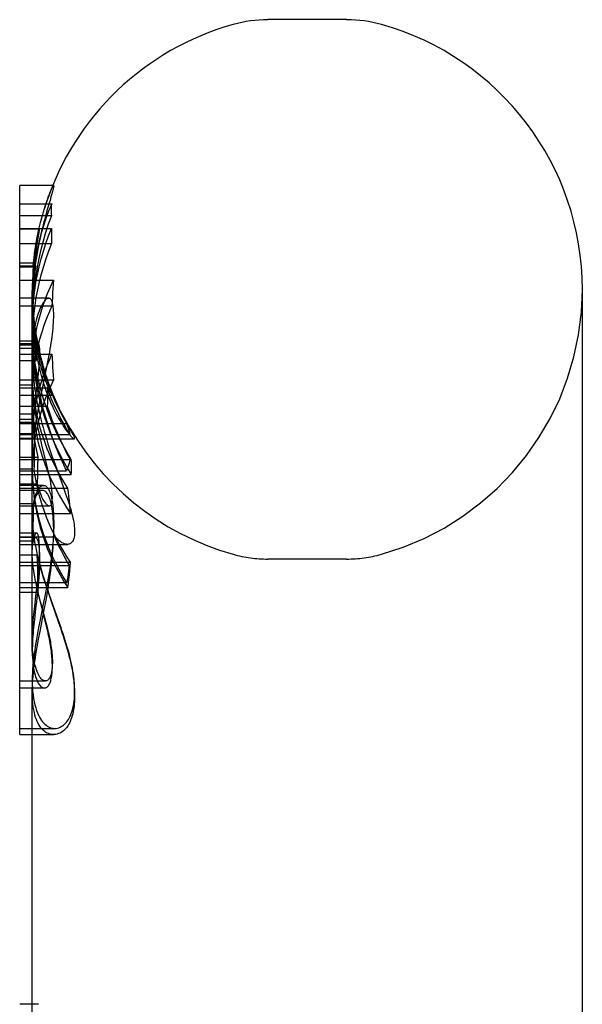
# Model space of a CAD drawing. Header units: inches. Extents: x 0 to 225, y 0 to 145.
# Tile 90 of 104: x 127.699 to 128.325, y 109.72 to 110.815. Entities that reach past the tile are written whole.
import ezdxf

# ---------------------------------------------------------------- set-up
doc = ezdxf.new("R2010")
doc.units = ezdxf.units.IN
doc.header["$LTSCALE"] = 12.349732
doc.header["$MEASUREMENT"] = 0
doc.linetypes.add('HIDDEN', pattern=[0.2, 0.1, -0.1])
doc.layers.get('0').update_dxf_attribs({"linetype": 'CONTINUOUS'})
doc.layers.add('DEFAULT_2', color=8, linetype='HIDDEN')

msp = doc.modelspace()

# ---------------------------------------------------------------- linework, layer by layer
at = {"color": 7, "linetype": 'Continuous'}
for p, q in [((128.0626, 110.8152), (127.9751, 110.8152)), ((127.6989, 110.0201), (127.6989, 110.6307)), ((127.7355, 110.6307), (127.6989, 110.6307)), ((127.6989, 110.6103), (127.7345, 110.6103)), ((127.6989, 110.5975), (127.7345, 110.5975)), ((128.3249, 108.5402), (128.3249, 110.5152)), ((127.7312, 110.5053), (127.6989, 110.5053)), ((127.7295, 110.4308), (127.7309, 110.4383)), ((127.7272, 110.4197), (127.7295, 110.4308)), ((127.7235, 110.4013), (127.7272, 110.4197)), ((127.722, 110.3938), (127.7235, 110.4013)), ((127.7205, 110.3862), (127.722, 110.3938)), ((127.6989, 110.3496), (127.7147, 110.3496)), ((127.7129, 110.2916), (127.7129, 110.3496)), ((127.6989, 110.3154), (127.7129, 110.3154)), ((127.724, 110.2916), (127.6989, 110.2916)), ((127.7244, 110.2916), (127.724, 110.2916)), ((127.7282, 110.1696), (127.7297, 110.178)), ((127.7258, 110.157), (127.7282, 110.1696)), ((127.7215, 110.1348), (127.7258, 110.157)), ((127.7199, 110.1262), (127.7215, 110.1348)), ((127.7184, 110.1177), (127.7199, 110.1262)), ((127.7129, 109.7106), (127.7129, 110.0676)), ((127.6989, 110.02), (127.7129, 110.02)), ((127.7129, 109.7199), (127.6989, 109.7199))]:
    msp.add_line(p, q, dxfattribs=at)
for points in [[(127.7345, 110.5975), (127.7344, 110.5996), (127.7343, 110.6018), (127.7343, 110.6039), (127.7343, 110.606), (127.7344, 110.6082), (127.7345, 110.6103)], [(127.7141, 110.5053), (127.7144, 110.5093), (127.7155, 110.5195), (127.7169, 110.5296), (127.7185, 110.5396), (127.7205, 110.5496), (127.7228, 110.5594), (127.7253, 110.5691), (127.7281, 110.5787), (127.7311, 110.5882), (127.7345, 110.5975)], [(127.7367, 110.4866), (127.7367, 110.489), (127.7366, 110.4913), (127.7364, 110.4934), (127.7362, 110.4953), (127.736, 110.4971), (127.7357, 110.4987), (127.7354, 110.5001), (127.735, 110.5013), (127.7346, 110.5024), (127.7341, 110.5033), (127.7336, 110.504), (127.733, 110.5045), (127.7325, 110.5049), (127.7318, 110.5052), (127.7312, 110.5053)], [(127.7309, 110.4383), (127.7316, 110.4419), (127.7323, 110.4455), (127.7329, 110.449), (127.7334, 110.4524), (127.734, 110.4557), (127.7345, 110.459), (127.7349, 110.4623), (127.7353, 110.4655), (127.7357, 110.4686), (127.736, 110.4717), (127.7362, 110.4748), (127.7364, 110.4778), (127.7366, 110.4808), (127.7367, 110.4838), (127.7367, 110.4866)], [(127.7147, 110.3496), (127.7152, 110.3539), (127.7158, 110.3581), (127.7164, 110.3623), (127.717, 110.3664), (127.7177, 110.3705), (127.7183, 110.3745), (127.719, 110.3784), (127.7198, 110.3823), (127.7205, 110.3862)], [(127.7367, 110.2463), (127.7367, 110.2496), (127.7366, 110.253), (127.7365, 110.2563), (127.7363, 110.2595), (127.7361, 110.2626), (127.7358, 110.2655), (127.7355, 110.2683), (127.7351, 110.271), (127.7347, 110.2734), (127.7343, 110.2757), (127.7338, 110.2778), (127.7332, 110.2798), (127.7327, 110.2815), (127.7321, 110.2832), (127.7314, 110.2847), (127.7308, 110.286), (127.7301, 110.2872), (127.7293, 110.2883), (127.7286, 110.2892), (127.7278, 110.29), (127.727, 110.2906), (127.7261, 110.2911), (127.7253, 110.2914), (127.7244, 110.2916)], [(127.7297, 110.178), (127.7304, 110.1821), (127.7311, 110.1862), (127.7317, 110.1902), (127.7323, 110.1942), (127.7329, 110.1981), (127.7334, 110.2019), (127.7339, 110.2057), (127.7344, 110.2095), (127.7348, 110.2133), (127.7352, 110.217), (127.7355, 110.2208), (127.7359, 110.2245), (127.7361, 110.2283), (127.7363, 110.232), (127.7365, 110.2357), (127.7366, 110.2393), (127.7367, 110.2428), (127.7367, 110.2463)], [(127.7129, 110.0676), (127.7129, 110.069), (127.713, 110.073), (127.7131, 110.077), (127.7134, 110.081), (127.7137, 110.085), (127.7141, 110.089), (127.7146, 110.0931), (127.7151, 110.0971), (127.7157, 110.1012), (127.7163, 110.1053), (127.717, 110.1094), (127.7177, 110.1136), (127.7184, 110.1177)]]:
    msp.add_lwpolyline(points, dxfattribs=at)
for centre, radius, start, end in [((128.0189, 110.5152), 0.306, 105.6303, 161.8811), ((127.9751, 110.6714), 0.1437, 90, 105.6303), ((128.0626, 110.6714), 0.1437, 74.3697, 90), ((128.0189, 110.5152), 0.306, 0, 74.3697)]:
    msp.add_arc(centre, radius, start, end, dxfattribs=at)
at = {"layer": 'DEFAULT_2', "color": 8, "linetype": 'HIDDEN'}
for p, q in [((127.7365, 110.6307), (127.7355, 110.6307)), ((127.7346, 110.6213), (127.7337, 110.618)), ((127.7299, 110.605), (127.7283, 110.5995)), ((127.6989, 110.5829), (127.7344, 110.5829)), ((127.7209, 110.5823), (127.6989, 110.5823)), ((127.7187, 110.5678), (127.7202, 110.5765)), ((127.7202, 110.5765), (127.7205, 110.5783)), ((127.6989, 110.5661), (127.7344, 110.5661)), ((127.7181, 110.5645), (127.7187, 110.5678)), ((127.7163, 110.5604), (127.716, 110.5581)), ((127.6989, 110.5446), (127.7143, 110.5446)), ((127.714, 110.5419), (127.7143, 110.5446)), ((127.6989, 110.5414), (127.7167, 110.5414)), ((127.6989, 110.5401), (127.7139, 110.5401)), ((127.7139, 110.5401), (127.714, 110.5419)), ((127.6989, 110.5254), (127.7364, 110.5254)), ((127.7129, 110.5152), (127.7129, 110.5048)), ((127.713, 110.4972), (127.7129, 110.5049)), ((127.7129, 110.4953), (127.7129, 110.5035)), ((127.6989, 110.497), (127.7348, 110.497)), ((127.7129, 110.424), (127.7129, 110.4972)), ((127.7137, 110.4823), (127.7133, 110.4878)), ((127.6989, 110.458), (127.7181, 110.458)), ((127.7192, 110.4546), (127.6989, 110.4546)), ((127.6989, 110.4535), (127.7191, 110.4535)), ((127.6989, 110.4497), (127.7173, 110.4497)), ((127.7189, 110.4547), (127.7191, 110.4535)), ((127.6989, 110.4431), (127.7348, 110.4431)), ((127.6989, 110.436), (127.7173, 110.436)), ((127.713, 110.4163), (127.7129, 110.424)), ((127.7198, 110.4255), (127.7193, 110.4213)), ((127.6989, 110.4147), (127.7364, 110.4147)), ((127.7129, 110.3496), (127.7129, 110.4179)), ((127.7189, 110.4175), (127.7185, 110.4139)), ((127.7193, 110.4213), (127.7189, 110.4175)), ((127.7281, 110.4195), (127.729, 110.4166)), ((127.729, 110.4166), (127.7299, 110.414)), ((127.7299, 110.414), (127.7307, 110.4115)), ((127.7307, 110.4115), (127.7317, 110.4086)), ((127.6989, 110.4089), (127.7131, 110.4089)), ((127.6989, 110.4056), (127.7294, 110.4056)), ((127.7131, 110.4089), (127.713, 110.3817)), ((127.7317, 110.4086), (127.733, 110.405)), ((127.6989, 110.3974), (127.7351, 110.3974)), ((127.7164, 110.3975), (127.7157, 110.3913)), ((127.6989, 110.3854), (127.7295, 110.3854)), ((127.713, 110.3817), (127.7131, 110.355)), ((127.6989, 110.3767), (127.7142, 110.3767)), ((127.6989, 110.3708), (127.7131, 110.3708)), ((127.6989, 110.3675), (127.7151, 110.3675)), ((127.7142, 110.3767), (127.7143, 110.3676)), ((127.7143, 110.3676), (127.7145, 110.3586)), ((127.7153, 110.3539), (127.7151, 110.3675)), ((127.747, 110.3747), (127.7457, 110.3772)), ((127.6989, 110.3659), (127.751, 110.3659)), ((127.7145, 110.3586), (127.7147, 110.3496)), ((127.6989, 110.355), (127.7131, 110.355)), ((127.6989, 110.3539), (127.7548, 110.3539)), ((127.6989, 110.3489), (127.7597, 110.3489)), ((127.7256, 110.3489), (127.7239, 110.3539)), ((127.729, 110.3201), (127.7251, 110.336)), ((127.6989, 110.3287), (127.7189, 110.3287)), ((127.6989, 110.326), (127.7549, 110.326)), ((127.6989, 110.326), (127.7562, 110.326)), ((127.7129, 110.3154), (127.7129, 110.3246)), ((127.7189, 110.3287), (127.7188, 110.3187)), ((127.6989, 110.3135), (127.7151, 110.3135)), ((127.6989, 110.3135), (127.751, 110.3135)), ((127.7164, 110.3058), (127.7151, 110.3135)), ((127.7188, 110.3187), (127.7187, 110.3087)), ((127.7378, 110.3215), (127.7408, 110.313)), ((127.7408, 110.313), (127.7464, 110.2978)), ((127.6989, 110.3091), (127.7562, 110.3091)), ((127.7187, 110.3087), (127.7184, 110.2987)), ((127.6989, 110.2987), (127.7184, 110.2987)), ((127.7253, 110.2972), (127.6989, 110.2972)), ((127.6989, 110.2941), (127.7525, 110.2941)), ((127.7129, 110.1123), (127.7129, 110.2916)), ((127.6989, 110.277), (127.7143, 110.277)), ((127.6989, 110.2744), (127.7318, 110.2744)), ((127.7142, 110.2632), (127.7143, 110.277)), ((127.6989, 110.2657), (127.7555, 110.2657)), ((127.714, 110.2493), (127.7142, 110.2632)), ((127.7139, 110.2354), (127.714, 110.2493)), ((127.7176, 110.2441), (127.6989, 110.2441)), ((127.6989, 110.2401), (127.7375, 110.2401)), ((127.7165, 110.2391), (127.6989, 110.2391)), ((127.7165, 110.2391), (127.7166, 110.2391)), ((127.6989, 110.2354), (127.7139, 110.2354)), ((127.6989, 110.2314), (127.7522, 110.2314)), ((127.6989, 110.2198), (127.7181, 110.2198)), ((127.7181, 110.2198), (127.7185, 110.2059)), ((128.0626, 110.2152), (127.9751, 110.2152)), ((127.6989, 110.2117), (127.7555, 110.2117)), ((127.6989, 110.2081), (127.754, 110.2081)), ((127.7185, 110.2059), (127.7188, 110.1921)), ((127.7187, 110.1881), (127.7192, 110.1927)), ((127.6989, 110.1891), (127.7513, 110.1891)), ((127.6989, 110.1834), (127.7525, 110.1834)), ((127.7181, 110.1833), (127.7187, 110.1881)), ((127.7188, 110.1921), (127.7191, 110.1782)), ((127.7193, 110.1844), (127.7189, 110.1797)), ((127.7297, 110.1815), (127.7271, 110.1891)), ((127.7291, 110.1859), (127.7275, 110.1776)), ((127.6989, 110.1782), (127.7191, 110.1782)), ((127.7183, 110.1749), (127.7175, 110.1676)), ((127.7189, 110.1797), (127.7183, 110.1749)), ((127.7149, 110.1567), (127.7156, 110.1627)), ((127.7166, 110.1601), (127.7153, 110.1481)), ((127.7175, 110.1676), (127.7166, 110.1601)), ((127.7257, 110.1527), (127.7217, 110.1687)), ((127.7217, 110.168), (127.7227, 110.1641)), ((127.7227, 110.1641), (127.7237, 110.1603)), ((127.7416, 110.1481), (127.7341, 110.1689)), ((127.7344, 110.1673), (127.7418, 110.1457)), ((127.727, 110.1476), (127.7257, 110.1527)), ((127.7153, 110.1481), (127.7146, 110.142)), ((127.7215, 110.1476), (127.7199, 110.1389)), ((127.7137, 110.1099), (127.7133, 110.1137)), ((127.6989, 110.0796), (127.7275, 110.0796)), ((127.6989, 110.0718), (127.7263, 110.0718)), ((127.7129, 110.0803), (127.7129, 110.0676)), ((127.7259, 110.0718), (127.7263, 110.0718)), ((127.6989, 110.0268), (127.7378, 110.0268)), ((127.7129, 110.02), (127.7367, 110.02)), ((127.7367, 110.02), (127.7359, 110.0201)), ((127.7378, 110.0268), (127.7381, 110.0268)), ((127.7197, 109.7199), (127.7129, 109.7199))]:
    msp.add_line(p, q, dxfattribs=at)
for points in [[(127.733, 110.624), (127.7335, 110.625), (127.7339, 110.626), (127.7343, 110.6269), (127.7347, 110.6277), (127.735, 110.6284), (127.7353, 110.629), (127.7356, 110.6295), (127.7358, 110.6299), (127.736, 110.6302), (127.7362, 110.6304), (127.7364, 110.6306), (127.7365, 110.6307), (127.7365, 110.6307)], [(127.7365, 110.6307), (127.7366, 110.6307), (127.7366, 110.6306), (127.7367, 110.6304), (127.7367, 110.6301)], [(127.7264, 110.6053), (127.7272, 110.6076), (127.7279, 110.6098), (127.7286, 110.612), (127.7293, 110.614), (127.73, 110.616), (127.7306, 110.6178), (127.7313, 110.6195), (127.7319, 110.6211), (127.7325, 110.6226), (127.733, 110.624)], [(127.7367, 110.6301), (127.7367, 110.6297), (127.7366, 110.6291), (127.7364, 110.6284), (127.7363, 110.6275), (127.736, 110.6266), (127.7357, 110.6254), (127.7354, 110.6242), (127.735, 110.6228), (127.7346, 110.6213)], [(127.7345, 110.6103), (127.7311, 110.6023), (127.7281, 110.5942), (127.7253, 110.5859), (127.7228, 110.5776), (127.7205, 110.5691), (127.7185, 110.5605), (127.7169, 110.5519), (127.7155, 110.5432), (127.7144, 110.5344), (127.7136, 110.5256), (127.7131, 110.5167), (127.7129, 110.5077)], [(127.7337, 110.618), (127.7326, 110.6142), (127.7319, 110.6121), (127.7299, 110.605)], [(127.7241, 110.5972), (127.7245, 110.5986), (127.7249, 110.6), (127.7253, 110.6014), (127.7257, 110.6027), (127.726, 110.604), (127.7264, 110.6053)], [(127.7283, 110.5995), (127.7275, 110.5965), (127.7267, 110.5934), (127.7258, 110.5903), (127.725, 110.587), (127.7242, 110.5837)], [(127.7143, 110.5446), (127.7149, 110.55), (127.7155, 110.5551), (127.7162, 110.5599), (127.7169, 110.5645), (127.7177, 110.5688), (127.7184, 110.5729), (127.7192, 110.5766), (127.7199, 110.5802), (127.7206, 110.5835), (127.7214, 110.5866), (127.7221, 110.5895), (127.7227, 110.5922), (127.7234, 110.5948), (127.7241, 110.5972)], [(127.7242, 110.5837), (127.7233, 110.5799), (127.7224, 110.576), (127.7215, 110.5721), (127.7207, 110.5681), (127.7199, 110.564), (127.7191, 110.5598), (127.7183, 110.5556), (127.7176, 110.5513), (127.7169, 110.5468), (127.7162, 110.5423), (127.7156, 110.5376), (127.715, 110.5328), (127.7145, 110.5279), (127.714, 110.5228), (127.7136, 110.5177), (127.7133, 110.5124), (127.7131, 110.507), (127.7129, 110.5014)], [(127.7129, 110.4755), (127.7129, 110.4787), (127.7131, 110.4876), (127.7137, 110.4965), (127.7145, 110.5053), (127.7156, 110.5142), (127.7169, 110.523), (127.7186, 110.5317), (127.7206, 110.5404), (127.7228, 110.5491), (127.7253, 110.5577), (127.7281, 110.5662), (127.7311, 110.5746), (127.7344, 110.5829)], [(127.7209, 110.5823), (127.7209, 110.5823), (127.7208, 110.5822), (127.7207, 110.5819), (127.7206, 110.5816), (127.7205, 110.5811), (127.7203, 110.5806), (127.7201, 110.5799), (127.72, 110.5792), (127.7197, 110.5784), (127.7195, 110.5774), (127.7193, 110.5764), (127.719, 110.5753), (127.7188, 110.5741), (127.7185, 110.5728), (127.7182, 110.5714), (127.7179, 110.5699), (127.7176, 110.5683), (127.7173, 110.5665), (127.717, 110.5646), (127.7166, 110.5626)], [(127.7205, 110.5783), (127.7206, 110.5791), (127.7207, 110.5798), (127.7208, 110.5804), (127.7209, 110.5809), (127.7209, 110.5814), (127.721, 110.5817), (127.721, 110.582)], [(127.721, 110.582), (127.721, 110.5822), (127.7209, 110.5823), (127.7209, 110.5823)], [(127.7344, 110.5829), (127.7344, 110.5801), (127.7343, 110.5773), (127.7343, 110.5745), (127.7343, 110.5717), (127.7344, 110.5689), (127.7344, 110.5661)], [(127.7344, 110.5661), (127.7311, 110.5577), (127.7281, 110.5493), (127.7253, 110.5408), (127.7228, 110.5322), (127.7206, 110.5235), (127.7186, 110.5148), (127.7169, 110.5061), (127.7156, 110.4973), (127.7145, 110.4884), (127.7137, 110.4796), (127.7131, 110.4707), (127.7129, 110.4618), (127.7129, 110.4586)], [(127.7156, 110.5556), (127.7152, 110.5529), (127.7149, 110.5501), (127.7146, 110.547), (127.7142, 110.5437), (127.7139, 110.5401)], [(127.7163, 110.5526), (127.7166, 110.5547), (127.7169, 110.5568), (127.7172, 110.5588)], [(127.7172, 110.5588), (127.7178, 110.5627), (127.7181, 110.5645)], [(127.7129, 110.5049), (127.7129, 110.5076), (127.7129, 110.5121), (127.7131, 110.5163), (127.7132, 110.5204), (127.7135, 110.5243), (127.7137, 110.528), (127.714, 110.5316), (127.7143, 110.535), (127.7146, 110.5382), (127.7149, 110.5414), (127.7152, 110.5444), (127.7156, 110.5472), (127.7159, 110.55), (127.7163, 110.5526)], [(127.7167, 110.5414), (127.7155, 110.5328), (127.7145, 110.5241), (127.7138, 110.5154), (127.7132, 110.5066), (127.7129, 110.4978), (127.7129, 110.4906)], [(127.7129, 110.5035), (127.7132, 110.5111), (127.7138, 110.5188), (127.7145, 110.5263), (127.7155, 110.5339), (127.7167, 110.5414)], [(127.7129, 110.424), (127.713, 110.4323), (127.7134, 110.4403), (127.7142, 110.4483), (127.7152, 110.4562), (127.7164, 110.4641), (127.718, 110.472), (127.7198, 110.4798), (127.7219, 110.4876), (127.7243, 110.4953), (127.7269, 110.5029), (127.7298, 110.5105), (127.733, 110.518), (127.7364, 110.5254)], [(127.7364, 110.5254), (127.7361, 110.5207), (127.7357, 110.516), (127.7355, 110.5113), (127.7352, 110.5065), (127.735, 110.5018), (127.7348, 110.497)], [(127.7129, 110.5061), (127.713, 110.4987), (127.7134, 110.4897), (127.7141, 110.4807), (127.7151, 110.4716), (127.7164, 110.4626), (127.7181, 110.4535), (127.72, 110.4445), (127.7223, 110.4355), (127.7248, 110.4265), (127.7277, 110.4176), (127.7308, 110.4088), (127.7343, 110.4), (127.738, 110.3913), (127.7421, 110.3828), (127.7464, 110.3743), (127.751, 110.3659)], [(127.7129, 110.4782), (127.7131, 110.4886), (127.7136, 110.499), (127.7141, 110.5053)], [(127.7312, 110.5053), (127.7304, 110.5052), (127.7297, 110.5049), (127.7289, 110.5045), (127.7281, 110.5039), (127.7273, 110.5031), (127.7265, 110.5022), (127.7257, 110.5011), (127.7248, 110.4999), (127.724, 110.4985)], [(127.724, 110.4985), (127.723, 110.4968), (127.7221, 110.4949), (127.7212, 110.493), (127.7204, 110.4908), (127.7196, 110.4885), (127.7188, 110.4861), (127.718, 110.4836), (127.7173, 110.4809), (127.7166, 110.4781), (127.716, 110.4751), (127.7154, 110.472), (127.7149, 110.4687), (127.7144, 110.4652), (127.7139, 110.4615), (127.7136, 110.4577), (127.7133, 110.4538), (127.7131, 110.4496), (127.7129, 110.4453), (127.7129, 110.4407)], [(127.7173, 110.4497), (127.716, 110.4574), (127.7149, 110.4651), (127.714, 110.4728), (127.7134, 110.4805), (127.713, 110.4882), (127.7129, 110.4958)], [(127.7129, 110.4953), (127.7129, 110.4899), (127.7131, 110.484), (127.7133, 110.4779)], [(127.7129, 110.489), (127.713, 110.4802), (127.7134, 110.4713), (127.714, 110.4625), (127.7149, 110.4536), (127.716, 110.4448), (127.7173, 110.436)], [(127.7133, 110.4878), (127.7131, 110.4931), (127.713, 110.4972)], [(127.7348, 110.497), (127.7319, 110.4906), (127.7294, 110.4846), (127.7272, 110.479), (127.7254, 110.4737), (127.7237, 110.4687), (127.7223, 110.4641), (127.721, 110.4596), (127.7199, 110.4554), (127.7189, 110.4513), (127.718, 110.4474), (127.7172, 110.4436), (127.7165, 110.4397), (127.7158, 110.4359), (127.7152, 110.4321), (127.7147, 110.4283), (127.7142, 110.4244), (127.7139, 110.4205), (127.7135, 110.4167), (127.7133, 110.4128), (127.7131, 110.4089)], [(127.7133, 110.4779), (127.7138, 110.4716), (127.7143, 110.4656), (127.7149, 110.4597), (127.7156, 110.4541), (127.7164, 110.4486), (127.7173, 110.4433), (127.7183, 110.4382), (127.7193, 110.4332), (127.7204, 110.4284), (127.7216, 110.4237), (127.7228, 110.4192), (127.7241, 110.4149), (127.7254, 110.4106), (127.7267, 110.4066), (127.7281, 110.4027), (127.7295, 110.399), (127.7309, 110.3954), (127.7323, 110.3919), (127.7337, 110.3886), (127.7352, 110.3854), (127.7366, 110.3823), (127.7381, 110.3794)], [(127.7167, 110.4566), (127.716, 110.4612), (127.7153, 110.4661), (127.7147, 110.4712), (127.7142, 110.4766), (127.7137, 110.4823)], [(127.751, 110.3135), (127.7464, 110.3232), (127.7421, 110.3331), (127.738, 110.343), (127.7343, 110.3531), (127.7308, 110.3633), (127.7277, 110.3736), (127.7248, 110.3839), (127.7223, 110.3943), (127.72, 110.4048), (127.7181, 110.4153), (127.7164, 110.4258), (127.7151, 110.4363), (127.7141, 110.4468), (127.7134, 110.4573), (127.713, 110.4678), (127.7129, 110.4764)], [(127.7139, 110.452), (127.7133, 110.4609), (127.7129, 110.4698)], [(127.7129, 110.4586), (127.7129, 110.4529), (127.7133, 110.444), (127.7139, 110.4351), (127.7148, 110.4263), (127.7159, 110.4174), (127.7174, 110.4087), (127.7191, 110.3999), (127.7212, 110.3912), (127.7235, 110.3826), (127.726, 110.374), (127.7289, 110.3656), (127.732, 110.3572), (127.7354, 110.3489), (127.7391, 110.3407), (127.743, 110.3326), (127.7471, 110.3246), (127.7516, 110.3168), (127.7562, 110.3091)], [(127.7265, 110.417), (127.7258, 110.4192), (127.725, 110.4214), (127.7243, 110.4237), (127.7236, 110.4262), (127.7228, 110.4288), (127.7221, 110.4315), (127.7213, 110.4344), (127.7205, 110.4375), (127.7198, 110.4409), (127.719, 110.4444), (127.7182, 110.4482), (127.7175, 110.4522), (127.7167, 110.4566)], [(127.7181, 110.458), (127.7183, 110.4572), (127.7185, 110.4565), (127.7187, 110.4557), (127.7188, 110.455), (127.7189, 110.4547)], [(127.743, 110.3826), (127.7416, 110.3857), (127.7401, 110.3889), (127.7386, 110.3922), (127.7371, 110.3956), (127.7356, 110.3991), (127.7341, 110.4028), (127.7326, 110.4066), (127.7312, 110.4105), (127.7297, 110.4146), (127.7283, 110.4188), (127.7268, 110.4231), (127.7255, 110.4276), (127.7241, 110.4323), (127.7228, 110.4371), (127.7215, 110.4421), (127.7203, 110.4472), (127.7192, 110.4525), (127.7181, 110.458)], [(127.7129, 110.4179), (127.7129, 110.4205), (127.7129, 110.4236), (127.7131, 110.4265), (127.7132, 110.4293), (127.7134, 110.4319), (127.7136, 110.4344), (127.7139, 110.4367), (127.7141, 110.4389), (127.7144, 110.4409), (127.7148, 110.4428), (127.7151, 110.4445), (127.7155, 110.4462), (127.7158, 110.4477), (127.7162, 110.4491)], [(127.7433, 110.3489), (127.7391, 110.3576), (127.7354, 110.3658), (127.732, 110.3741), (127.7289, 110.3825), (127.726, 110.3909), (127.7235, 110.3995), (127.7212, 110.4081), (127.7191, 110.4168), (127.7174, 110.4255), (127.7159, 110.4343), (127.7148, 110.4431), (127.7139, 110.452)], [(127.7162, 110.4491), (127.7165, 110.4501), (127.7168, 110.451), (127.7171, 110.4518), (127.7174, 110.4525), (127.7177, 110.4531), (127.718, 110.4536), (127.7183, 110.454), (127.7186, 110.4543), (127.7189, 110.4545), (127.7191, 110.4546), (127.7192, 110.4546)], [(127.7173, 110.436), (127.7173, 110.4383), (127.7174, 110.4406), (127.7174, 110.4428), (127.7174, 110.4451), (127.7173, 110.4474), (127.7173, 110.4497)], [(127.7191, 110.4535), (127.7196, 110.451), (127.7201, 110.4487), (127.7206, 110.4464), (127.7212, 110.4442), (127.7217, 110.4421), (127.7222, 110.44), (127.7227, 110.438), (127.7232, 110.4361), (127.7237, 110.4341), (127.7242, 110.4323), (127.7247, 110.4305), (127.7252, 110.4287), (127.7257, 110.4271), (127.7262, 110.4255), (127.7267, 110.4239), (127.7271, 110.4224), (127.7281, 110.4195)], [(127.7192, 110.4546), (127.7194, 110.4545), (127.7196, 110.4544), (127.7198, 110.4542), (127.72, 110.4538), (127.7202, 110.4534), (127.7203, 110.4529), (127.7205, 110.4522), (127.7206, 110.4515), (127.7207, 110.4506), (127.7208, 110.4496), (127.7209, 110.4485), (127.7209, 110.4473), (127.721, 110.4461), (127.721, 110.4447)], [(127.721, 110.4447), (127.721, 110.4433), (127.7209, 110.4418), (127.7209, 110.4402), (127.7208, 110.4386), (127.7207, 110.4369), (127.7206, 110.4351), (127.7205, 110.4333), (127.7203, 110.4314), (127.7202, 110.4295), (127.72, 110.4275), (127.7198, 110.4255)], [(127.7129, 110.4407), (127.7129, 110.4361), (127.7131, 110.4312), (127.7133, 110.4261)], [(127.7131, 110.355), (127.7133, 110.3588), (127.7135, 110.3627), (127.7139, 110.3665), (127.7142, 110.3704), (127.7147, 110.3743), (127.7152, 110.3781), (127.7158, 110.3819), (127.7165, 110.3857), (127.7172, 110.3895), (127.718, 110.3934), (127.7189, 110.3973), (127.7199, 110.4014), (127.721, 110.4056), (127.7223, 110.4101), (127.7237, 110.4147), (127.7253, 110.4197), (127.7272, 110.425), (127.7294, 110.4306), (127.7319, 110.4366), (127.7348, 110.4431)], [(127.7348, 110.4431), (127.735, 110.4383), (127.7352, 110.4336), (127.7355, 110.4288), (127.7357, 110.4241), (127.7361, 110.4194), (127.7364, 110.4147)], [(127.7133, 110.4261), (127.7137, 110.4207), (127.7142, 110.4154), (127.7148, 110.4102), (127.7155, 110.4051), (127.7163, 110.4001), (127.7171, 110.3951), (127.7181, 110.3902), (127.719, 110.3853), (127.7201, 110.3805), (127.7212, 110.3757), (127.7224, 110.3709), (127.7236, 110.3662), (127.7249, 110.3616), (127.7262, 110.357), (127.7275, 110.3524), (127.7289, 110.3479), (127.7303, 110.3434), (127.7318, 110.339), (127.7332, 110.3346), (127.7347, 110.3302), (127.7362, 110.3258), (127.7378, 110.3215)], [(127.7135, 110.4018), (127.7132, 110.406), (127.713, 110.4099), (127.7129, 110.4136), (127.7129, 110.4172)], [(127.7364, 110.4147), (127.733, 110.4073), (127.7298, 110.3998), (127.7269, 110.3922), (127.7243, 110.3845), (127.7219, 110.3768), (127.7198, 110.369), (127.718, 110.3612), (127.7164, 110.3533), (127.7151, 110.3454), (127.7142, 110.3375), (127.7134, 110.3295), (127.713, 110.3215), (127.7129, 110.3133)], [(127.7239, 110.3539), (127.7217, 110.3609), (127.7197, 110.3687), (127.7179, 110.3766), (127.7163, 110.3845), (127.7151, 110.3924), (127.7141, 110.4004), (127.7134, 110.4083), (127.713, 110.4163)], [(127.7185, 110.4139), (127.7174, 110.4054), (127.7164, 110.3975)], [(127.7351, 110.3974), (127.7351, 110.3975), (127.735, 110.3975), (127.7348, 110.3977), (127.7346, 110.398), (127.7344, 110.3983), (127.7341, 110.3987), (127.7338, 110.3992), (127.7335, 110.3998), (127.7332, 110.4005), (127.7328, 110.4012), (127.7324, 110.402), (127.732, 110.4029), (127.7316, 110.4039), (127.7311, 110.405), (127.7306, 110.4062), (127.7301, 110.4075), (127.7295, 110.4089), (127.7289, 110.4104), (127.7283, 110.4119), (127.7277, 110.4136), (127.7271, 110.4153), (127.7265, 110.417)], [(127.7251, 110.336), (127.7235, 110.3424), (127.7227, 110.3458), (127.7219, 110.3491), (127.7212, 110.3526), (127.7204, 110.3561), (127.7196, 110.3597), (127.7189, 110.3634), (127.7181, 110.3672), (127.7174, 110.3711), (127.7167, 110.3752), (127.716, 110.3793), (127.7154, 110.3836), (127.7148, 110.388), (127.7143, 110.3925), (127.7138, 110.3971), (127.7135, 110.4018)], [(127.7294, 110.4056), (127.7297, 110.4022), (127.7298, 110.3989), (127.7299, 110.3955), (127.7299, 110.3921), (127.7297, 110.3888), (127.7295, 110.3854)], [(127.7548, 110.3539), (127.7511, 110.3601), (127.7475, 110.3664), (127.744, 110.3728), (127.7408, 110.3792), (127.7377, 110.3857), (127.7347, 110.3923), (127.732, 110.3989), (127.7294, 110.4056)], [(127.733, 110.405), (127.7337, 110.4029), (127.734, 110.402), (127.7343, 110.4012), (127.7345, 110.4004), (127.7347, 110.3997), (127.7349, 110.3992), (127.735, 110.3987), (127.7351, 110.3983), (127.7352, 110.3979), (127.7352, 110.3977)], [(127.7157, 110.3913), (127.7153, 110.3879), (127.7149, 110.3843), (127.7146, 110.3806), (127.7142, 110.3767)], [(127.7352, 110.3977), (127.7352, 110.3975), (127.7351, 110.3975), (127.7351, 110.3974)], [(127.7295, 110.3854), (127.732, 110.3777), (127.7348, 110.3701), (127.7377, 110.3625), (127.7408, 110.3551), (127.7441, 110.3476), (127.7475, 110.3403), (127.7511, 110.3331), (127.7549, 110.326)], [(127.7381, 110.3794), (127.7396, 110.3765), (127.7411, 110.3738), (127.7425, 110.3713), (127.7439, 110.3689), (127.7452, 110.3667), (127.7465, 110.3647), (127.7477, 110.3628), (127.7489, 110.361), (127.75, 110.3594), (127.7511, 110.358), (127.7521, 110.3566), (127.753, 110.3554), (127.7539, 110.3542), (127.7548, 110.3532), (127.7556, 110.3523), (127.7563, 110.3515), (127.757, 110.3508), (127.7576, 110.3502), (127.7581, 110.3498), (127.7586, 110.3494), (127.759, 110.3491), (127.7594, 110.3489), (127.7597, 110.3489)], [(127.7457, 110.3772), (127.7444, 110.3798), (127.7437, 110.3812), (127.743, 110.3826)], [(127.7129, 110.3246), (127.713, 110.343), (127.7131, 110.3708)], [(127.7131, 110.3708), (127.7135, 110.3637), (127.7142, 110.3566), (127.7151, 110.3496), (127.7161, 110.3426), (127.7174, 110.3356), (127.7189, 110.3287)], [(127.7151, 110.3675), (127.7164, 110.3598), (127.7179, 110.3522), (127.7196, 110.3446), (127.7216, 110.3371), (127.7239, 110.3296), (127.7264, 110.3222), (127.7292, 110.3148), (127.7322, 110.3075), (127.7355, 110.3003), (127.739, 110.2932), (127.7428, 110.2862), (127.7468, 110.2793), (127.7511, 110.2724), (127.7555, 110.2657)], [(127.7515, 110.3662), (127.7505, 110.3681), (127.7494, 110.3702), (127.7482, 110.3724), (127.747, 110.3747)], [(127.751, 110.3659), (127.7518, 110.3639), (127.7525, 110.3619), (127.7532, 110.3599), (127.7538, 110.3579), (127.7543, 110.3559), (127.7548, 110.3539)], [(127.76, 110.3494), (127.76, 110.3498), (127.7599, 110.3502), (127.7597, 110.3507), (127.7594, 110.3513), (127.7591, 110.3521), (127.7587, 110.3529), (127.7583, 110.3538), (127.7578, 110.3548), (127.7572, 110.3559), (127.7566, 110.3571), (127.7515, 110.3662)], [(127.7153, 110.3333), (127.7153, 110.3402), (127.7153, 110.3539)], [(127.7438, 110.3083), (127.7399, 110.3155), (127.7362, 110.3229), (127.7328, 110.3303), (127.7296, 110.3379), (127.7267, 110.3455), (127.7256, 110.3489)], [(127.7562, 110.326), (127.7516, 110.3337), (127.7471, 110.3415), (127.7433, 110.3489)], [(127.7597, 110.3489), (127.7599, 110.349), (127.76, 110.3491), (127.76, 110.3494)], [(127.7151, 110.3135), (127.7152, 110.3199), (127.7153, 110.3333)], [(127.7549, 110.326), (127.7544, 110.3239), (127.7539, 110.3219), (127.7532, 110.3198), (127.7525, 110.3177), (127.7518, 110.3156), (127.751, 110.3135)], [(127.7562, 110.3091), (127.7564, 110.3119), (127.7565, 110.3147), (127.7565, 110.3176), (127.7565, 110.3204), (127.7564, 110.3232), (127.7562, 110.326)], [(127.7513, 110.1891), (127.7468, 110.1963), (127.7427, 110.2037), (127.7387, 110.2113), (127.7351, 110.2189), (127.7317, 110.2266), (127.7286, 110.2344), (127.7258, 110.2422), (127.7232, 110.2502), (127.7209, 110.2582), (127.7189, 110.2663), (127.7172, 110.2744), (127.7158, 110.2825), (127.7146, 110.2907), (127.7138, 110.2989), (127.7132, 110.3071), (127.7129, 110.3154)], [(127.7129, 110.3133), (127.713, 110.3055), (127.7134, 110.2976), (127.7141, 110.2896), (127.7151, 110.2816), (127.7163, 110.2737), (127.7179, 110.2658), (127.7197, 110.258), (127.7218, 110.2502), (127.7241, 110.2424), (127.7267, 110.2347), (127.7296, 110.2271), (127.7328, 110.2196), (127.7362, 110.2121), (127.7399, 110.2048), (127.7439, 110.1975), (127.748, 110.1904), (127.7525, 110.1834)], [(127.7352, 110.2838), (127.7352, 110.2852), (127.7351, 110.2867), (127.7351, 110.2882), (127.7349, 110.2899), (127.7348, 110.2916), (127.7346, 110.2933), (127.7343, 110.2951), (127.734, 110.2969), (127.7337, 110.2988), (127.7334, 110.3006), (127.733, 110.3026), (127.7326, 110.3045), (127.7322, 110.3066), (127.7317, 110.3086), (127.7313, 110.3108), (127.7307, 110.313), (127.7302, 110.3153), (127.729, 110.3201)], [(127.7196, 110.2906), (127.7179, 110.2982), (127.7164, 110.3058)], [(127.7525, 110.2941), (127.748, 110.3011), (127.7438, 110.3083)], [(127.724, 110.2916), (127.7235, 110.2916), (127.7225, 110.2914), (127.7217, 110.291), (127.7208, 110.2905), (127.72, 110.2898), (127.7192, 110.289), (127.7184, 110.2879), (127.7177, 110.2868), (127.717, 110.2854), (127.7163, 110.2839), (127.7157, 110.2822), (127.7151, 110.2803), (127.7146, 110.2782), (127.7141, 110.2759), (127.7137, 110.2735), (127.7134, 110.2708), (127.7131, 110.268), (127.7129, 110.2649), (127.7129, 110.2617), (127.7129, 110.2608)], [(127.7143, 110.277), (127.7149, 110.2799), (127.7155, 110.2825), (127.7162, 110.2848), (127.7169, 110.287), (127.7177, 110.2888), (127.7184, 110.2905), (127.7192, 110.2919), (127.7199, 110.2932), (127.7206, 110.2942), (127.7214, 110.2951), (127.7221, 110.2958), (127.7227, 110.2963), (127.7234, 110.2968), (127.7241, 110.297)], [(127.7184, 110.2987), (127.7191, 110.2961), (127.7198, 110.2938), (127.7205, 110.2916), (127.7212, 110.2896), (127.7219, 110.2877), (127.7226, 110.286), (127.7233, 110.2844), (127.724, 110.283), (127.7247, 110.2816), (127.7254, 110.2804), (127.7261, 110.2794), (127.7267, 110.2784), (127.7274, 110.2775), (127.728, 110.2767), (127.7287, 110.2761), (127.7293, 110.2755)], [(127.7241, 110.297), (127.7248, 110.2972), (127.7253, 110.2972)], [(127.7253, 110.2972), (127.7255, 110.2972), (127.7262, 110.2971), (127.7269, 110.2969), (127.7276, 110.2966), (127.7283, 110.2961), (127.7289, 110.2955), (127.7296, 110.2948), (127.7302, 110.294), (127.7308, 110.293), (127.7314, 110.2919), (127.732, 110.2906), (127.7325, 110.2893), (127.733, 110.2877)], [(127.7464, 110.2978), (127.7488, 110.2911), (127.75, 110.2879), (127.751, 110.2848), (127.7521, 110.2818), (127.753, 110.2789), (127.7539, 110.2761), (127.7548, 110.2733), (127.7556, 110.2707), (127.7563, 110.2681), (127.757, 110.2656), (127.7576, 110.2631), (127.7581, 110.2608), (127.7586, 110.2584), (127.759, 110.2562), (127.7594, 110.2539), (127.7596, 110.2518), (127.7598, 110.2497), (127.76, 110.2476), (127.76, 110.2456)], [(127.7555, 110.2657), (127.7552, 110.2704), (127.7547, 110.2751), (127.7543, 110.2798), (127.7537, 110.2846), (127.7531, 110.2893), (127.7525, 110.2941)], [(127.7292, 110.2608), (127.7264, 110.2682), (127.7239, 110.2756), (127.7216, 110.2831), (127.7196, 110.2906)], [(127.7318, 110.2744), (127.732, 110.2744), (127.7325, 110.2745), (127.7328, 110.2747), (127.7332, 110.2749), (127.7335, 110.2753), (127.7338, 110.2757), (127.7341, 110.2762), (127.7343, 110.2768), (127.7345, 110.2774), (127.7347, 110.2781), (127.7348, 110.2789), (127.735, 110.2798), (127.7351, 110.2807), (127.7351, 110.2817), (127.7352, 110.2827), (127.7352, 110.2838)], [(127.733, 110.2877), (127.7335, 110.2862), (127.7339, 110.2847), (127.7343, 110.283), (127.7347, 110.2812), (127.735, 110.2794), (127.7353, 110.2775), (127.7356, 110.2755), (127.7358, 110.2734), (127.736, 110.2713), (127.7362, 110.269), (127.7364, 110.2668), (127.7365, 110.2644), (127.7366, 110.262), (127.7366, 110.2594), (127.7367, 110.2568), (127.7367, 110.254)], [(127.7293, 110.2755), (127.7299, 110.275), (127.7305, 110.2747), (127.7311, 110.2745), (127.7316, 110.2744), (127.7318, 110.2744)], [(127.7129, 110.2608), (127.7129, 110.2582), (127.713, 110.2545), (127.7133, 110.2506)], [(127.7468, 110.2253), (127.7428, 110.2322), (127.739, 110.2392), (127.7355, 110.2463), (127.7322, 110.2535), (127.7292, 110.2608)], [(127.7133, 110.2506), (127.7137, 110.2466), (127.7142, 110.2425), (127.7148, 110.2383), (127.7155, 110.2341), (127.7163, 110.2299), (127.7171, 110.2257), (127.7181, 110.2216), (127.719, 110.2174), (127.7201, 110.2133), (127.7212, 110.2092), (127.7223, 110.2051), (127.7235, 110.201), (127.7247, 110.197), (127.726, 110.1928), (127.7273, 110.1887), (127.7286, 110.1845), (127.73, 110.1803), (127.7314, 110.176), (127.7344, 110.1673)], [(127.7367, 110.254), (127.7367, 110.2505), (127.7366, 110.247), (127.7364, 110.2434), (127.7363, 110.2397), (127.736, 110.2359), (127.7357, 110.2322), (127.7354, 110.2284), (127.735, 110.2246), (127.7346, 110.2209), (127.7342, 110.2172), (127.7337, 110.2134), (127.7331, 110.2096), (127.7326, 110.2058), (127.7319, 110.2019), (127.7313, 110.198), (127.7306, 110.194), (127.7299, 110.19), (127.7291, 110.1859)], [(127.7129, 110.2222), (127.7129, 110.224), (127.713, 110.2262), (127.7131, 110.2282), (127.7132, 110.23), (127.7134, 110.2316), (127.7137, 110.2331), (127.7139, 110.2343), (127.7142, 110.2354), (127.7145, 110.2363), (127.7147, 110.2371), (127.715, 110.2378), (127.7153, 110.2383), (127.7157, 110.2387), (127.716, 110.2389), (127.7163, 110.239), (127.7165, 110.2391)], [(127.7176, 110.2441), (127.7173, 110.2441), (127.717, 110.2439), (127.7166, 110.2436), (127.7163, 110.2431), (127.716, 110.2425), (127.7156, 110.2418), (127.7152, 110.2409), (127.7149, 110.2398), (127.7146, 110.2386), (127.7142, 110.2371), (127.7139, 110.2354)], [(127.7166, 110.2391), (127.7169, 110.239), (127.7172, 110.2388), (127.7174, 110.2386), (127.7177, 110.2383), (127.718, 110.2379), (127.7183, 110.2374), (127.7185, 110.2368), (127.7188, 110.2362), (127.719, 110.2354), (127.7193, 110.2346), (127.7195, 110.2337), (127.7197, 110.2327), (127.7199, 110.2317), (127.7201, 110.2305), (127.7203, 110.2293), (127.7204, 110.228), (127.7205, 110.2266), (127.7206, 110.2251), (127.7207, 110.2235), (127.7208, 110.2219), (127.7209, 110.2201), (127.7209, 110.2183), (127.721, 110.2165), (127.721, 110.2145)], [(127.721, 110.2232), (127.721, 110.2252), (127.7209, 110.2272), (127.7209, 110.2291), (127.7208, 110.231), (127.7207, 110.2327), (127.7206, 110.2344), (127.7205, 110.2359), (127.7203, 110.2373), (127.7201, 110.2385), (127.72, 110.2396), (127.7197, 110.2406), (127.7195, 110.2414), (127.7193, 110.2421), (127.719, 110.2427), (127.7188, 110.2432), (127.7185, 110.2436), (127.7182, 110.2439), (127.7179, 110.2441), (127.7176, 110.2441)], [(127.7375, 110.2401), (127.74, 110.2347), (127.7426, 110.2292), (127.7453, 110.2239), (127.7481, 110.2186), (127.751, 110.2133), (127.754, 110.2081)], [(127.7522, 110.2314), (127.7517, 110.2315), (127.7508, 110.2316), (127.7497, 110.2318), (127.7486, 110.2322), (127.7473, 110.2327), (127.7459, 110.2334), (127.7445, 110.2343), (127.7429, 110.2354), (127.7412, 110.2368), (127.7394, 110.2383), (127.7375, 110.2401)], [(127.76, 110.2456), (127.76, 110.2439), (127.7599, 110.2423), (127.7597, 110.2409), (127.7594, 110.2395), (127.7591, 110.2382), (127.7587, 110.237), (127.7582, 110.2359), (127.7576, 110.2349), (127.757, 110.234), (127.7562, 110.2332), (127.7555, 110.2326), (127.7546, 110.232)], [(127.7555, 110.2117), (127.7511, 110.2185), (127.7468, 110.2253)], [(127.7546, 110.232), (127.754, 110.2317), (127.7533, 110.2316), (127.7526, 110.2315), (127.7522, 110.2314)], [(127.7136, 110.2091), (127.7133, 110.2126), (127.7131, 110.2158), (127.7129, 110.2188), (127.7129, 110.2215)], [(127.7271, 110.1891), (127.7268, 110.19), (127.7255, 110.1942), (127.7241, 110.1984), (127.7228, 110.2027), (127.7215, 110.207), (127.7203, 110.2113), (127.7192, 110.2155), (127.7181, 110.2198)], [(127.7192, 110.1927), (127.7194, 110.195), (127.7196, 110.1972), (127.7198, 110.1995), (127.72, 110.2017), (127.7202, 110.2038), (127.7203, 110.206), (127.7205, 110.2082), (127.7206, 110.2105), (127.7207, 110.2127), (127.7208, 110.2149), (127.7209, 110.217), (127.7209, 110.2191), (127.721, 110.2212), (127.721, 110.2232)], [(127.721, 110.2145), (127.721, 110.2126), (127.7209, 110.2106), (127.7209, 110.2085), (127.7208, 110.2064), (127.7208, 110.2043), (127.7207, 110.2022), (127.7205, 110.2001), (127.7204, 110.1979), (127.7203, 110.1957), (127.7201, 110.1935), (127.7199, 110.1912), (127.7198, 110.189), (127.7195, 110.1867), (127.7193, 110.1844)], [(127.7217, 110.1687), (127.7203, 110.1742), (127.7196, 110.1771), (127.7189, 110.18), (127.7182, 110.183), (127.7175, 110.1861), (127.7169, 110.1892), (127.7162, 110.1924), (127.7156, 110.1956), (127.715, 110.199), (127.7145, 110.2023), (127.714, 110.2057), (127.7136, 110.2091)], [(127.754, 110.2081), (127.7536, 110.205), (127.7532, 110.2018), (127.7527, 110.1986), (127.7523, 110.1955), (127.7518, 110.1923), (127.7513, 110.1891)], [(127.7525, 110.1834), (127.7531, 110.1882), (127.7537, 110.1929), (127.7543, 110.1976), (127.7547, 110.2024), (127.7552, 110.2071), (127.7555, 110.2117)], [(127.7156, 110.1627), (127.7169, 110.1734), (127.7181, 110.1833)], [(127.7341, 110.1689), (127.7312, 110.1773), (127.7297, 110.1815)], [(127.7191, 110.1782), (127.7196, 110.1761), (127.7201, 110.174), (127.7206, 110.172), (127.7217, 110.168)], [(127.7275, 110.1776), (127.725, 110.1651), (127.7215, 110.1476)], [(127.7237, 110.1603), (127.7276, 110.1462), (127.7281, 110.1445)], [(127.7129, 110.1257), (127.7129, 110.1277), (127.7129, 110.1311), (127.7131, 110.1345), (127.7132, 110.1378), (127.7135, 110.1411), (127.7137, 110.1443), (127.714, 110.1474), (127.7143, 110.1506), (127.7146, 110.1536), (127.7149, 110.1567)], [(127.7146, 110.142), (127.7143, 110.1388), (127.714, 110.1357), (127.7137, 110.1325), (127.7135, 110.1293), (127.7133, 110.126), (127.7131, 110.1226), (127.713, 110.1192), (127.7129, 110.1158), (127.7129, 110.1136)], [(127.7199, 110.1389), (127.7191, 110.1346), (127.7183, 110.1304), (127.7176, 110.1262), (127.7169, 110.122), (127.7162, 110.1178), (127.7156, 110.1136), (127.715, 110.1095), (127.7145, 110.1053), (127.714, 110.1012), (127.7136, 110.097), (127.7133, 110.0929), (127.7131, 110.0888), (127.7129, 110.0847), (127.7129, 110.0803)], [(127.7352, 110.0959), (127.7352, 110.0979), (127.7351, 110.0998), (127.7351, 110.1019), (127.7349, 110.1039), (127.7348, 110.106), (127.7346, 110.1082), (127.7344, 110.1103), (127.7341, 110.1125), (127.7338, 110.1146), (127.7335, 110.1168), (127.7331, 110.119), (127.7328, 110.1212), (127.7324, 110.1234), (127.7319, 110.1257), (127.7315, 110.1279), (127.731, 110.1302), (127.7305, 110.1326), (127.73, 110.135), (127.7294, 110.1375), (127.7288, 110.14), (127.7282, 110.1425), (127.727, 110.1476)], [(127.7281, 110.1445), (127.729, 110.141), (127.7294, 110.1392), (127.7299, 110.1375), (127.7303, 110.1357), (127.7307, 110.1339)], [(127.76, 110.0689), (127.76, 110.0718), (127.7598, 110.0747), (127.7596, 110.0778), (127.7594, 110.0809), (127.759, 110.0841), (127.7586, 110.0873), (127.7581, 110.0905), (127.7576, 110.0938), (127.7569, 110.097), (127.7562, 110.1003), (127.7555, 110.1036), (127.7546, 110.107), (127.7538, 110.1104), (127.7528, 110.1138), (127.7518, 110.1173), (127.7507, 110.1209), (127.7496, 110.1245), (127.7484, 110.1282), (127.7471, 110.1321), (127.7458, 110.1359), (127.7445, 110.1399), (127.7416, 110.1481)], [(127.7418, 110.1457), (127.7446, 110.1375), (127.7459, 110.1336), (127.7472, 110.1297), (127.7484, 110.1259), (127.7495, 110.1222), (127.7506, 110.1185), (127.7517, 110.1148), (127.7527, 110.1112), (127.7536, 110.1077), (127.7545, 110.1042), (127.7553, 110.1007), (127.7561, 110.0972), (127.7568, 110.0938), (127.7575, 110.0904), (127.758, 110.087), (127.7585, 110.0836), (127.759, 110.0802), (127.7593, 110.0768), (127.7596, 110.0734), (127.7598, 110.0699), (127.76, 110.0665), (127.76, 110.0631)], [(127.7307, 110.1339), (127.7312, 110.1317), (127.7317, 110.1295), (127.7321, 110.1274), (127.7326, 110.1252), (127.733, 110.1231), (127.7333, 110.121), (127.7337, 110.1189), (127.734, 110.1168), (127.7343, 110.1147), (127.7345, 110.1126), (127.7347, 110.1106), (127.7349, 110.1086), (127.735, 110.1067), (127.7351, 110.1048), (127.7352, 110.1029), (127.7352, 110.1011)], [(127.7133, 110.1137), (127.7131, 110.1172), (127.7129, 110.1208), (127.7129, 110.1243)], [(127.7129, 110.1123), (127.7129, 110.1088), (127.7131, 110.1052), (127.7134, 110.1015)], [(127.7265, 110.0797), (127.7258, 110.0799), (127.725, 110.0803), (127.7243, 110.0808), (127.7236, 110.0813), (127.7228, 110.0821), (127.7221, 110.083), (127.7213, 110.084), (127.7205, 110.0852), (127.7198, 110.0866), (127.719, 110.0882), (127.7182, 110.09), (127.7175, 110.0921), (127.7167, 110.0944), (127.716, 110.0969), (127.7153, 110.0998), (127.7147, 110.1029), (127.7142, 110.1063), (127.7137, 110.1099)], [(127.7134, 110.1015), (127.7137, 110.098), (127.7142, 110.0946), (127.7147, 110.0916), (127.7153, 110.0887), (127.716, 110.0862), (127.7166, 110.0839), (127.7174, 110.0819), (127.7181, 110.08), (127.7189, 110.0784), (127.7196, 110.077), (127.7204, 110.0758), (127.7212, 110.0748), (127.722, 110.0739), (127.7228, 110.0732), (127.7235, 110.0726), (127.7243, 110.0722), (127.7251, 110.072), (127.7259, 110.0718)], [(127.7263, 110.0718), (127.7265, 110.0718), (127.7272, 110.0719), (127.7278, 110.072), (127.7284, 110.0723), (127.7291, 110.0727), (127.7297, 110.0731), (127.7302, 110.0737), (127.7308, 110.0743), (127.7313, 110.075), (127.7318, 110.0758), (127.7322, 110.0766), (127.7326, 110.0776), (127.733, 110.0786), (127.7334, 110.0797), (127.7337, 110.081), (127.734, 110.0823), (127.7343, 110.0837), (127.7345, 110.0852), (127.7348, 110.0868), (127.7349, 110.0885), (127.735, 110.0902), (127.7351, 110.0921), (127.7352, 110.094), (127.7352, 110.0959)], [(127.7352, 110.1011), (127.7352, 110.0993), (127.7351, 110.0975), (127.7351, 110.0958), (127.735, 110.0942), (127.7348, 110.0926), (127.7346, 110.0912), (127.7344, 110.0898), (127.7341, 110.0885), (127.7338, 110.0873), (127.7335, 110.0862), (127.7332, 110.0852), (127.7328, 110.0843), (127.7324, 110.0835), (127.732, 110.0827), (127.7316, 110.0821), (127.7311, 110.0815), (127.7306, 110.0809), (127.7301, 110.0805), (127.7295, 110.0801), (127.7289, 110.0799), (127.7283, 110.0797), (127.7277, 110.0796), (127.7275, 110.0796)], [(127.7129, 110.0803), (127.7129, 110.0765), (127.7131, 110.0725), (127.7133, 110.0684)], [(127.7275, 110.0796), (127.7271, 110.0796), (127.7265, 110.0797)], [(127.713, 110.0611), (127.7129, 110.065), (127.7129, 110.0676)], [(127.7359, 110.0201), (127.7342, 110.0202), (127.7326, 110.0205), (127.7311, 110.021), (127.7296, 110.0216), (127.7281, 110.0224), (127.7267, 110.0234), (127.7254, 110.0245), (127.7241, 110.0257), (127.7228, 110.0271), (127.7216, 110.0287), (127.7205, 110.0305), (127.7194, 110.0324), (127.7184, 110.0345), (127.7175, 110.0367), (127.7166, 110.0391), (127.7159, 110.0417), (127.7152, 110.0444), (127.7146, 110.0473), (127.714, 110.0504), (127.7136, 110.0538), (127.7133, 110.0573), (127.713, 110.0611)], [(127.7133, 110.0684), (127.7138, 110.0642), (127.7143, 110.0602), (127.715, 110.0565), (127.7158, 110.053), (127.7167, 110.0498), (127.7176, 110.0468), (127.7186, 110.0441), (127.7197, 110.0416), (127.7208, 110.0394), (127.722, 110.0374), (127.7232, 110.0357), (127.7244, 110.0341), (127.7256, 110.0326), (127.7269, 110.0314), (127.7282, 110.0303), (127.7295, 110.0293), (127.7309, 110.0285), (127.7323, 110.0279), (127.7337, 110.0274), (127.7352, 110.0271), (127.7366, 110.0269), (127.7378, 110.0268)], [(127.76, 110.0631), (127.76, 110.0598), (127.7598, 110.0566), (127.7596, 110.0536), (127.7593, 110.0508), (127.7589, 110.0481), (127.7584, 110.0455), (127.7579, 110.0431), (127.7573, 110.0408), (127.7566, 110.0386), (127.7559, 110.0366), (127.7551, 110.0346), (127.7542, 110.0328), (127.7533, 110.0311), (127.7523, 110.0295), (127.7512, 110.028), (127.7501, 110.0267), (127.7489, 110.0254), (127.7477, 110.0243), (127.7464, 110.0233), (127.745, 110.0224), (127.7436, 110.0216), (127.7422, 110.021), (127.7407, 110.0205), (127.7391, 110.0202), (127.7375, 110.0201), (127.7367, 110.02)], [(127.7381, 110.0268), (127.7396, 110.0269), (127.7411, 110.0272), (127.7425, 110.0276), (127.7439, 110.0281), (127.7452, 110.0288), (127.7465, 110.0296), (127.7477, 110.0305), (127.7489, 110.0315), (127.75, 110.0326), (127.7511, 110.0338), (127.7521, 110.0352), (127.753, 110.0366), (127.7539, 110.0381), (127.7548, 110.0398), (127.7556, 110.0416), (127.7563, 110.0434), (127.757, 110.0454), (127.7576, 110.0475), (127.7581, 110.0497), (127.7586, 110.0521), (127.759, 110.0545), (127.7594, 110.0571), (127.7597, 110.0598), (127.7599, 110.0627), (127.76, 110.0657), (127.76, 110.0689)]]:
    msp.add_lwpolyline(points, dxfattribs=at)
for centre, radius, start, end in [((128.0189, 110.5152), 0.306, 161.8811, 162.8758), ((128.0189, 110.5152), 0.306, 174.9865, 191.3917), ((128.0189, 110.5152), 0.306, 285.6303, 360), ((128.0189, 110.5152), 0.306, 207.3289, 254.3697), ((127.9751, 110.3589), 0.1437, 254.3697, 270), ((128.0626, 110.3589), 0.1437, 270, 285.6303)]:
    msp.add_arc(centre, radius, start, end, dxfattribs=at)

doc.saveas('drawing.dxf')
